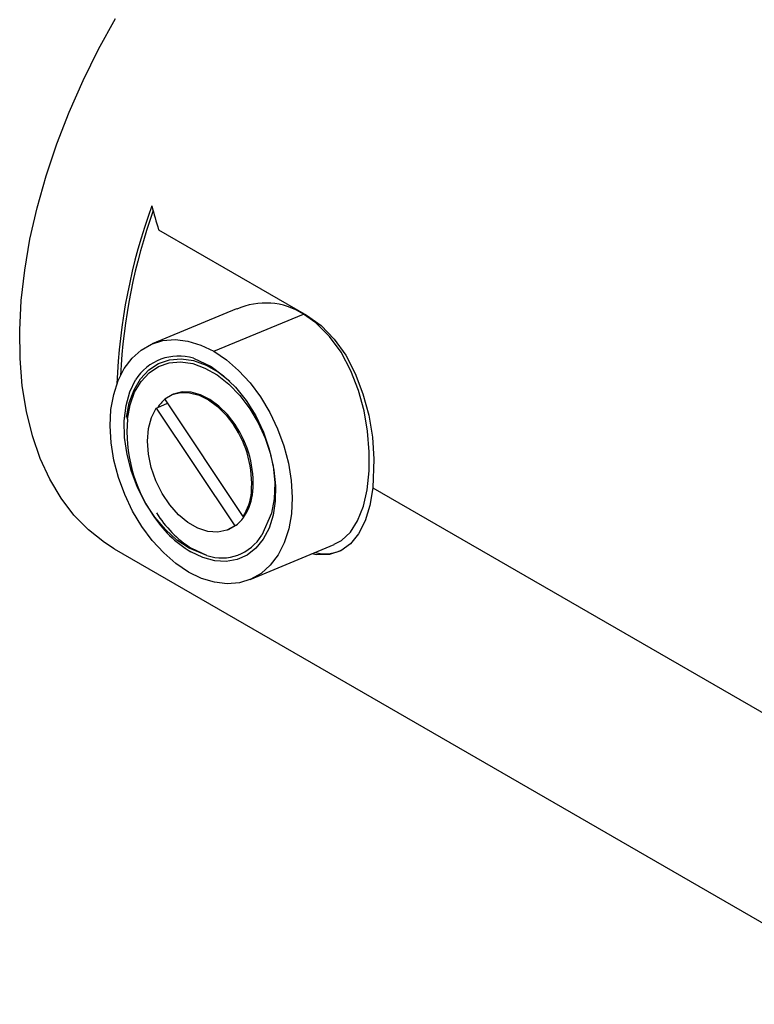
# Model space of a CAD drawing. Header units: inches. Extents: x 0 to 44, y 0 to 34.
# Tile 6 of 25: x 10.6 to 13.1, y 25.9 to 29.2. Entities that reach past the tile are written whole.
import ezdxf

# ---------------------------------------------------------------- set-up
doc = ezdxf.new("R2010")
doc.units = ezdxf.units.IN
doc.header["$LTSCALE"] = 4
doc.header["$MEASUREMENT"] = 0

msp = doc.modelspace()

# ---------------------------------------------------------------- linework, layer by layer
for p, q in [((11.087, 28.5293), (11.5929, 28.2373)), ((11.3538, 28.2585), (11.0653, 28.1387)), ((11.2756, 28.1133), (11.5826, 28.2408)), ((11.1368, 27.9665), (11.1319, 27.9644)), ((11.0839, 27.9211), (11.118, 27.9353)), ((11.3765, 27.548), (11.1078, 27.9505)), ((11.079, 27.9191), (11.0839, 27.9211)), ((11.079, 27.9191), (11.3477, 27.5165)), ((11.4024, 27.9195), (11.3987, 27.9166)), ((10.9781, 27.8853), (10.9802, 27.8813)), ((11.344, 27.8603), (11.3489, 27.8624)), ((11.4094, 27.6335), (11.4045, 27.6315)), ((11.8201, 27.6466), (13.7191, 26.5504)), ((11.3765, 27.548), (11.3814, 27.55)), ((11.3236, 27.5026), (11.3285, 27.5047)), ((11.3285, 27.5047), (11.3526, 27.5186)), ((11.3526, 27.5186), (11.3477, 27.5165)), ((10.9355, 27.4379), (13.6363, 25.8787)), ((11.2521, 27.4148), (11.2002, 27.4386)), ((11.4, 27.3324), (11.6882, 27.4521))]:
    msp.add_line(p, q)
at = {"flags": 128}
for points in [[(10.9355, 27.4379), (10.902, 27.4589), (10.8472, 27.5019), (10.7975, 27.5525), (10.7531, 27.6104), (10.7145, 27.6752), (10.6817, 27.7465), (10.655, 27.824), (10.6346, 27.9072), (10.6205, 27.9956), (10.6128, 28.0887), (10.6117, 28.1859), (10.617, 28.2867), (10.6288, 28.3904), (10.6469, 28.4965), (10.6714, 28.6044), (10.702, 28.7134), (10.7386, 28.8228), (10.7809, 28.932), (10.8287, 29.0405), (10.8817, 29.1475), (10.9397, 29.2524)], [(11.6878, 27.4532), (11.7125, 27.4654), (11.7433, 27.4941), (11.7682, 27.5332), (11.7878, 27.5836), (11.8005, 27.6396), (11.8073, 27.7042), (11.8078, 27.7698), (11.802, 27.8399), (11.79, 27.9095), (11.7711, 27.9796), (11.7453, 28.0467), (11.7118, 28.11), (11.6723, 28.1645), (11.6253, 28.2111), (11.5826, 28.2408)], [(11.5929, 28.2373), (11.643, 28.2014), (11.6882, 28.1552), (11.7273, 28.1), (11.7599, 28.0378), (11.7864, 27.9683), (11.8059, 27.8953), (11.8185, 27.8195), (11.824, 27.7445), (11.8201, 27.6466)], [(11.1897, 27.3578), (11.1463, 27.387), (11.1045, 27.4233), (11.0654, 27.466), (11.0297, 27.5141), (10.9981, 27.5668), (10.9713, 27.6229), (10.9498, 27.6812), (10.9341, 27.7407), (10.9244, 27.8001), (10.921, 27.8582), (10.924, 27.9137), (10.9333, 27.9657), (10.9486, 28.0129), (10.9697, 28.0546), (10.9962, 28.0897), (11.0275, 28.1176), (11.063, 28.1377), (11.1019, 28.1497), (11.1435, 28.1532), (11.1869, 28.1482), (11.2312, 28.1348), (11.2756, 28.1133)], [(11.2756, 28.1133), (11.3191, 28.0841), (11.3608, 28.0478), (11.3999, 28.0051), (11.4356, 27.957), (11.4672, 27.9043), (11.494, 27.8483), (11.5155, 27.7899), (11.5312, 27.7304), (11.5409, 27.671), (11.5443, 27.6129), (11.5413, 27.5574), (11.5321, 27.5054), (11.5167, 27.4582), (11.4956, 27.4166), (11.4691, 27.3814), (11.4378, 27.3535), (11.4024, 27.3334), (11.3634, 27.3215), (11.3218, 27.3179), (11.2784, 27.3229), (11.2341, 27.3363), (11.1897, 27.3578)], [(10.9773, 27.8868), (10.9867, 27.9368), (11.0029, 27.9813), (11.0254, 28.0193), (11.0537, 28.0496), (11.0868, 28.0715), (11.1241, 28.0843), (11.1644, 28.0877), (11.2066, 28.0816), (11.2496, 28.0662), (11.2923, 28.0419), (11.3313, 28.0112)], [(10.9802, 27.8813), (10.9894, 27.93), (11.0051, 27.9735), (11.0271, 28.0105), (11.0546, 28.04), (11.0869, 28.0613), (11.1232, 28.0738), (11.1624, 28.0771), (11.2036, 28.0712), (11.2455, 28.0561), (11.2871, 28.0324), (11.3272, 28.0007), (11.3647, 27.9617), (11.3987, 27.9166)], [(11.2066, 28.0893), (11.2667, 28.061), (11.3096, 28.0298), (11.3501, 27.9905), (11.3869, 27.9444), (11.4192, 27.8926), (11.4457, 27.8367), (11.4659, 27.7782), (11.4786, 27.7201), (11.4842, 27.6629), (11.4824, 27.6088), (11.4734, 27.5589), (11.4398, 27.4844)], [(11.2521, 27.4148), (11.1912, 27.4392), (11.1497, 27.4672), (11.1103, 27.503), (11.0741, 27.5457), (11.0421, 27.5941), (11.0152, 27.6468), (10.9941, 27.7023), (10.9789, 27.7605), (10.9706, 27.8184), (10.9697, 27.8748), (10.976, 27.9278), (10.9887, 27.9745), (11.0077, 28.0154)], [(11.1078, 27.9505), (11.1335, 27.9651), (11.1623, 27.9721), (11.1932, 27.9713), (11.2253, 27.9628), (11.2574, 27.9468), (11.2886, 27.9239), (11.3178, 27.8947), (11.344, 27.8603)], [(11.3489, 27.8624), (11.3227, 27.8968), (11.2935, 27.9259), (11.2623, 27.9489), (11.2302, 27.9649), (11.1981, 27.9734), (11.1672, 27.9741), (11.1384, 27.9671), (11.1368, 27.9665)], [(11.3477, 27.5165), (11.3201, 27.5013), (11.2892, 27.4946), (11.2559, 27.4968), (11.2216, 27.5078), (11.1875, 27.5271), (11.1549, 27.5541), (11.1251, 27.5878), (11.099, 27.6268), (11.0777, 27.6699), (11.062, 27.7152), (11.0524, 27.7613), (11.0493, 27.8063), (11.0528, 27.8486), (11.0628, 27.8867), (11.079, 27.9191)], [(11.3987, 27.9166), (11.4275, 27.868), (11.4513, 27.8159), (11.4694, 27.7618), (11.4815, 27.7069), (11.4871, 27.6529), (11.4862, 27.6009), (11.4788, 27.5524), (11.465, 27.5086), (11.4452, 27.4707), (11.42, 27.4396), (11.39, 27.4161), (11.3559, 27.4009), (11.3186, 27.3942), (11.2791, 27.3964), (11.2384, 27.4072), (11.1976, 27.4266)], [(11.8201, 27.6466), (11.8097, 27.5859), (11.7935, 27.5328), (11.7715, 27.4888), (11.7441, 27.4547), (11.7106, 27.4307), (11.6718, 27.4179), (11.6272, 27.4167), (11.6113, 27.4201)]]:
    msp.add_lwpolyline(points, dxfattribs=at)
for centre, radius, start, end in [((12.9412, 27.926), 1.9985, 159.9438, 177.8329), ((12.9382, 27.9302), 1.9844, 160.4357, 177.1068), ((11.4532, 28.0385), 0.2401, 57.3887, 114.3283), ((11.1554, 27.9224), 0.1746, 72.9423, 147.78), ((11.1904, 27.8526), 0.1266, 130.1938, 147.2269), ((11.4855, 27.8401), 0.507, 175.3354, 214.2871), ((11.0507, 27.6603), 0.355, 355.3354, 34.2871), ((11.0556, 27.6624), 0.355, 355.3354, 34.2871), ((11.2132, 27.6492), 0.1922, 328.2183, 354.711), ((11.2181, 27.6512), 0.1922, 328.2183, 354.711), ((11.4097, 27.7748), 0.4077, 212.7072, 238.6496), ((11.4058, 27.762), 0.3833, 211.6308, 237.5527), ((11.276, 27.6178), 0.1254, 307.6853, 327.2755), ((11.3034, 27.5643), 0.1581, 251.0561, 329.6462), ((11.6574, 27.5481), 0.128, 254.2582, 295.1693)]:
    msp.add_arc(centre, radius, start, end)
msp.add_ellipse((12.41, 28.3937), major_axis=(-0.9953, 1.9736), ratio=0.535788, start_param=1.200249, end_param=1.240521)

doc.saveas('drawing.dxf')
